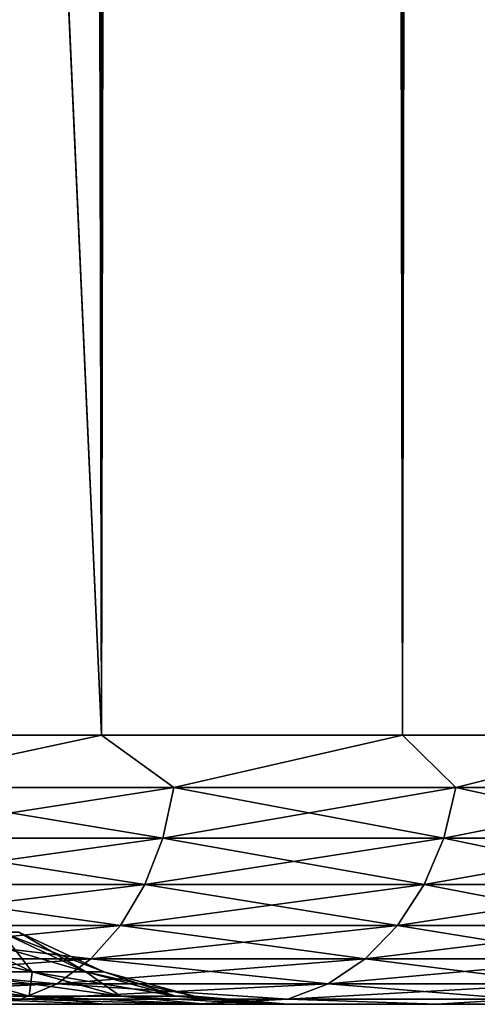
# Model space of a CAD drawing. Extents: x -265 to 265, y 0 to 607.
# Tile 26 of 256: x -239.7 to -237.99, y 0 to 3.66. Entities that reach past the tile are written whole.
import ezdxf

# ---------------------------------------------------------------- set-up
doc = ezdxf.new("R2010")
doc.units = 0
doc.header["$LTSCALE"] = 26.699852
for name, color, linetype in [('41', 7, 'CONTINUOUS'), ('43', 7, 'CONTINUOUS'), ('44', 7, 'CONTINUOUS'), ('45', 7, 'CONTINUOUS'), ('46', 7, 'CONTINUOUS'), ('70', 7, 'CONTINUOUS'), ('71', 7, 'CONTINUOUS')]:
    doc.layers.add(name, color=color, linetype=linetype)

msp = doc.modelspace()

# ---------------------------------------------------------------- linework, layer by layer
at = {"layer": '41', "color": 7, "linetype": 'CONTINUOUS'}
for points in [[(-239.0543, 0, 8.7288), (-240.1005, 0, 9.8995), (-239.3815, 0, 3.8648), (-239.0543, 0, 8.7288)], [(-239.3815, 0, 3.8648), (-240.1005, 0, 9.8995), (-239.9019, 0, 5.0714), (-239.3815, 0, 3.8648)], [(-240.1005, 0, -9.8995), (-239.0543, 0, -8.7288), (-239.9019, 0, -5.0714), (-240.1005, 0, -9.8995)], [(-239.9019, 0, -5.0714), (-239.0543, 0, -8.7288), (-239.3815, 0, -3.8648), (-239.9019, 0, -5.0714)], [(-239.0046, 0, 2.6059), (-239.0543, 0, 8.7288), (-239.3815, 0, 3.8648), (-239.0046, 0, 2.6059)], [(-239.3815, 0, -3.8648), (-239.0543, 0, -8.7288), (-239.0046, 0, -2.6059), (-239.3815, 0, -3.8648)], [(-238.1458, 0, 7.4484), (-239.0543, 0, 8.7288), (-238.1458, 0, -7.4484), (-238.1458, 0, 7.4484)], [(-238.1458, 0, -7.4484), (-239.0543, 0, 8.7288), (-238.7, 0), (-238.1458, 0, -7.4484)], [(-238.7, 0), (-239.0543, 0, 8.7288), (-238.7764, 0, 1.3118), (-238.7, 0)], [(-238.7764, 0, 1.3118), (-239.0543, 0, 8.7288), (-239.0046, 0, 2.6059), (-238.7764, 0, 1.3118)], [(-239.0543, 0, -8.7288), (-238.1458, 0, -7.4484), (-239.0046, 0, -2.6059), (-239.0543, 0, -8.7288)], [(-239.0046, 0, -2.6059), (-238.1458, 0, -7.4484), (-238.7764, 0, -1.3118), (-239.0046, 0, -2.6059)], [(-238.7764, 0, -1.3118), (-238.1458, 0, -7.4484), (-238.7, 0), (-238.7764, 0, -1.3118)], [(-237.3864, 0, 6.0743), (-238.1458, 0, 7.4484), (-237.3864, 0, -6.0743), (-237.3864, 0, 6.0743)], [(-237.3864, 0, -6.0743), (-238.1458, 0, 7.4484), (-238.1458, 0, -7.4484), (-237.3864, 0, -6.0743)]]:
    msp.add_3dface(points, dxfattribs=at)
at = {"layer": '43', "color": 7, "linetype": 'CONTINUOUS'}
for points in [[(-240.6477, 1, 11.7275), (-239.3934, 1, 10.6066), (-240.6477, 599, 11.7275), (-240.6477, 1, 11.7275)], [(-240.6477, 599, 11.7275), (-239.3934, 1, 10.6066), (-239.3934, 599, 10.6066), (-240.6477, 599, 11.7275)], [(-239.3934, 1, 10.6066), (-238.2725, 1, 9.3523), (-239.3934, 599, 10.6066), (-239.3934, 1, 10.6066)], [(-239.3934, 599, 10.6066), (-238.2725, 1, 9.3523), (-238.2725, 599, 9.3523), (-239.3934, 599, 10.6066)], [(-238.2725, 1, 9.3523), (-237.2991, 1, 7.9805), (-238.2725, 599, 9.3523), (-238.2725, 1, 9.3523)], [(-238.2725, 599, 9.3523), (-237.2991, 1, 7.9805), (-237.2991, 599, 7.9805), (-238.2725, 599, 9.3523)]]:
    msp.add_3dface(points, dxfattribs=at)
at = {"layer": '44', "color": 7, "linetype": 'CONTINUOUS'}
for points in [[(-239.3934, 599, -10.6066), (-239.3934, 1, -10.6066), (-240.25, 20, -11.399), (-239.3934, 599, -10.6066)], [(-238.2725, 1, -9.3523), (-239.3934, 1, -10.6066), (-238.2725, 599, -9.3523), (-238.2725, 1, -9.3523)], [(-238.2725, 599, -9.3523), (-239.3934, 1, -10.6066), (-239.3934, 599, -10.6066), (-238.2725, 599, -9.3523)], [(-237.2991, 1, -7.9805), (-238.2725, 1, -9.3523), (-237.2991, 599, -7.9805), (-237.2991, 1, -7.9805)], [(-237.2991, 599, -7.9805), (-238.2725, 1, -9.3523), (-238.2725, 599, -9.3523), (-237.2991, 599, -7.9805)], [(-239.3934, 1, -10.6066), (-240.6477, 1, -11.7275), (-240.25, 20, -11.399), (-239.3934, 1, -10.6066)]]:
    msp.add_3dface(points, dxfattribs=at)
at = {"layer": '45', "color": 7, "linetype": 'CONTINUOUS'}
for points in [[(-239.3934, 1, 10.6066), (-240.6477, 1, 11.7275), (-240.3015, 0.8061, 11.418), (-239.3934, 1, 10.6066)], [(-239.3934, 1, 10.6066), (-240.3015, 0.8061, 11.418), (-239.1239, 0.8061, 10.3024), (-239.3934, 1, 10.6066)], [(-238.2725, 1, 9.3523), (-239.3934, 1, 10.6066), (-239.1239, 0.8061, 10.3024), (-238.2725, 1, 9.3523)], [(-238.2725, 1, 9.3523), (-239.1239, 0.8061, 10.3024), (-238.0737, 0.8061, 9.0661), (-238.2725, 1, 9.3523)], [(-237.2991, 1, 7.9805), (-238.2725, 1, 9.3523), (-238.0737, 0.8061, 9.0661), (-237.2991, 1, 7.9805)], [(-237.2991, 1, 7.9805), (-238.0737, 0.8061, 9.0661), (-237.1634, 0.8061, 7.7235), (-237.2991, 1, 7.9805)], [(-240.3382, 0.6182, 11.3747), (-239.1651, 0.6182, 10.2634), (-240.3015, 0.8061, 11.418), (-240.3382, 0.6182, 11.3747)], [(-240.3015, 0.8061, 11.418), (-239.1651, 0.6182, 10.2634), (-239.1239, 0.8061, 10.3024), (-240.3015, 0.8061, 11.418)], [(-239.1651, 0.6182, 10.2634), (-238.1189, 0.6182, 9.0318), (-239.1239, 0.8061, 10.3024), (-239.1651, 0.6182, 10.2634)], [(-239.1239, 0.8061, 10.3024), (-238.1189, 0.6182, 9.0318), (-238.0737, 0.8061, 9.0661), (-239.1239, 0.8061, 10.3024)], [(-238.1189, 0.6182, 9.0318), (-237.212, 0.6182, 7.6943), (-238.0737, 0.8061, 9.0661), (-238.1189, 0.6182, 9.0318)], [(-238.0737, 0.8061, 9.0661), (-237.212, 0.6182, 7.6943), (-237.1634, 0.8061, 7.7235), (-238.0737, 0.8061, 9.0661)], [(-240.398, 0.4451, 11.3043), (-239.2321, 0.4451, 10.1999), (-240.3382, 0.6182, 11.3747), (-240.398, 0.4451, 11.3043)], [(-240.3382, 0.6182, 11.3747), (-239.2321, 0.4451, 10.1999), (-239.1651, 0.6182, 10.2634), (-240.3382, 0.6182, 11.3747)], [(-239.2321, 0.4451, 10.1999), (-238.1924, 0.4451, 8.9759), (-239.1651, 0.6182, 10.2634), (-239.2321, 0.4451, 10.1999)], [(-239.1651, 0.6182, 10.2634), (-238.1924, 0.4451, 8.9759), (-238.1189, 0.6182, 9.0318), (-239.1651, 0.6182, 10.2634)], [(-238.1924, 0.4451, 8.9759), (-237.2912, 0.4451, 7.6466), (-238.1189, 0.6182, 9.0318), (-238.1924, 0.4451, 8.9759)], [(-238.1189, 0.6182, 9.0318), (-237.2912, 0.4451, 7.6466), (-237.212, 0.6182, 7.6943), (-238.1189, 0.6182, 9.0318)], [(-240.4786, 0.2933, 11.2095), (-239.3224, 0.2933, 10.1144), (-240.398, 0.4451, 11.3043), (-240.4786, 0.2933, 11.2095)], [(-240.398, 0.4451, 11.3043), (-239.3224, 0.2933, 10.1144), (-239.2321, 0.4451, 10.1999), (-240.398, 0.4451, 11.3043)], [(-239.3224, 0.2933, 10.1144), (-238.2914, 0.2933, 8.9006), (-239.2321, 0.4451, 10.1999), (-239.3224, 0.2933, 10.1144)], [(-239.2321, 0.4451, 10.1999), (-238.2914, 0.2933, 8.9006), (-238.1924, 0.4451, 8.9759), (-239.2321, 0.4451, 10.1999)], [(-238.2914, 0.2933, 8.9006), (-237.3978, 0.2933, 7.5825), (-238.1924, 0.4451, 8.9759), (-238.2914, 0.2933, 8.9006)], [(-238.1924, 0.4451, 8.9759), (-237.3978, 0.2933, 7.5825), (-237.2912, 0.4451, 7.6466), (-238.1924, 0.4451, 8.9759)], [(-240.5767, 0.1687, 11.094), (-239.4325, 0.1687, 10.0101), (-240.4786, 0.2933, 11.2095), (-240.5767, 0.1687, 11.094)], [(-240.4786, 0.2933, 11.2095), (-239.4325, 0.1687, 10.0101), (-239.3224, 0.2933, 10.1144), (-240.4786, 0.2933, 11.2095)], [(-239.4325, 0.1687, 10.0101), (-238.4122, 0.1687, 8.8089), (-239.3224, 0.2933, 10.1144), (-239.4325, 0.1687, 10.0101)], [(-239.3224, 0.2933, 10.1144), (-238.4122, 0.1687, 8.8089), (-238.2914, 0.2933, 8.9006), (-239.3224, 0.2933, 10.1144)], [(-238.4122, 0.1687, 8.8089), (-237.5277, 0.1687, 7.5043), (-238.2914, 0.2933, 8.9006), (-238.4122, 0.1687, 8.8089)], [(-238.2914, 0.2933, 8.9006), (-237.5277, 0.1687, 7.5043), (-237.3978, 0.2933, 7.5825), (-238.2914, 0.2933, 8.9006)], [(-240.6887, 0.0762, 10.9621), (-239.5581, 0.0762, 9.8911), (-240.5767, 0.1687, 11.094), (-240.6887, 0.0762, 10.9621)], [(-240.5767, 0.1687, 11.094), (-239.5581, 0.0762, 9.8911), (-239.4325, 0.1687, 10.0101), (-240.5767, 0.1687, 11.094)], [(-239.5581, 0.0762, 9.8911), (-238.5499, 0.0762, 8.7041), (-239.4325, 0.1687, 10.0101), (-239.5581, 0.0762, 9.8911)], [(-239.4325, 0.1687, 10.0101), (-238.5499, 0.0762, 8.7041), (-238.4122, 0.1687, 8.8089), (-239.4325, 0.1687, 10.0101)], [(-238.5499, 0.0762, 8.7041), (-237.6759, 0.0762, 7.4151), (-238.4122, 0.1687, 8.8089), (-238.5499, 0.0762, 8.7041)], [(-238.4122, 0.1687, 8.8089), (-237.6759, 0.0762, 7.4151), (-237.5277, 0.1687, 7.5043), (-238.4122, 0.1687, 8.8089)], [(-240.8103, 0.0192, 10.819), (-239.6944, 0.0192, 9.762), (-240.6887, 0.0762, 10.9621), (-240.8103, 0.0192, 10.819)], [(-240.6887, 0.0762, 10.9621), (-239.6944, 0.0192, 9.762), (-239.5581, 0.0762, 9.8911), (-240.6887, 0.0762, 10.9621)], [(-239.6944, 0.0192, 9.762), (-238.6994, 0.0192, 8.5905), (-239.5581, 0.0762, 9.8911), (-239.6944, 0.0192, 9.762)], [(-239.5581, 0.0762, 9.8911), (-238.6994, 0.0192, 8.5905), (-238.5499, 0.0762, 8.7041), (-239.5581, 0.0762, 9.8911)], [(-238.6994, 0.0192, 8.5905), (-237.8368, 0.0192, 7.3183), (-238.5499, 0.0762, 8.7041), (-238.6994, 0.0192, 8.5905)], [(-238.5499, 0.0762, 8.7041), (-237.8368, 0.0192, 7.3183), (-237.6759, 0.0762, 7.4151), (-238.5499, 0.0762, 8.7041)], [(-240.8103, 0.0192, 10.819), (-240.1005, 0, 9.8995), (-239.6944, 0.0192, 9.762), (-240.8103, 0.0192, 10.819)], [(-240.1005, 0, 9.8995), (-239.0543, 0, 8.7288), (-239.6944, 0.0192, 9.762), (-240.1005, 0, 9.8995)], [(-239.6944, 0.0192, 9.762), (-239.0543, 0, 8.7288), (-238.6994, 0.0192, 8.5905), (-239.6944, 0.0192, 9.762)], [(-239.0543, 0, 8.7288), (-238.1458, 0, 7.4484), (-238.6994, 0.0192, 8.5905), (-239.0543, 0, 8.7288)], [(-238.6994, 0.0192, 8.5905), (-238.1458, 0, 7.4484), (-237.8368, 0.0192, 7.3183), (-238.6994, 0.0192, 8.5905)], [(-238.1458, 0, 7.4484), (-237.3864, 0, 6.0743), (-237.8368, 0.0192, 7.3183), (-238.1458, 0, 7.4484)]]:
    msp.add_3dface(points, dxfattribs=at)
at = {"layer": '46', "color": 7, "linetype": 'CONTINUOUS'}
for points in [[(-240.6477, 1, -11.7275), (-239.3934, 1, -10.6066), (-240.3015, 0.8061, -11.418), (-240.6477, 1, -11.7275)], [(-239.3934, 1, -10.6066), (-239.1239, 0.8061, -10.3024), (-240.3015, 0.8061, -11.418), (-239.3934, 1, -10.6066)], [(-239.3934, 1, -10.6066), (-238.2725, 1, -9.3523), (-239.1239, 0.8061, -10.3024), (-239.3934, 1, -10.6066)], [(-238.2725, 1, -9.3523), (-238.0737, 0.8061, -9.0661), (-239.1239, 0.8061, -10.3024), (-238.2725, 1, -9.3523)], [(-238.2725, 1, -9.3523), (-237.2991, 1, -7.9805), (-238.0737, 0.8061, -9.0661), (-238.2725, 1, -9.3523)], [(-237.2991, 1, -7.9805), (-237.1634, 0.8061, -7.7235), (-238.0737, 0.8061, -9.0661), (-237.2991, 1, -7.9805)], [(-239.1651, 0.6182, -10.2634), (-240.3382, 0.6182, -11.3747), (-239.1239, 0.8061, -10.3024), (-239.1651, 0.6182, -10.2634)], [(-239.1239, 0.8061, -10.3024), (-240.3382, 0.6182, -11.3747), (-240.3015, 0.8061, -11.418), (-239.1239, 0.8061, -10.3024)], [(-238.1189, 0.6182, -9.0318), (-239.1651, 0.6182, -10.2634), (-238.0737, 0.8061, -9.0661), (-238.1189, 0.6182, -9.0318)], [(-238.0737, 0.8061, -9.0661), (-239.1651, 0.6182, -10.2634), (-239.1239, 0.8061, -10.3024), (-238.0737, 0.8061, -9.0661)], [(-237.212, 0.6182, -7.6943), (-238.1189, 0.6182, -9.0318), (-237.1634, 0.8061, -7.7235), (-237.212, 0.6182, -7.6943)], [(-237.1634, 0.8061, -7.7235), (-238.1189, 0.6182, -9.0318), (-238.0737, 0.8061, -9.0661), (-237.1634, 0.8061, -7.7235)], [(-239.2321, 0.4451, -10.1999), (-240.398, 0.4451, -11.3043), (-239.1651, 0.6182, -10.2634), (-239.2321, 0.4451, -10.1999)], [(-239.1651, 0.6182, -10.2634), (-240.398, 0.4451, -11.3043), (-240.3382, 0.6182, -11.3747), (-239.1651, 0.6182, -10.2634)], [(-238.1924, 0.4451, -8.9759), (-239.2321, 0.4451, -10.1999), (-238.1189, 0.6182, -9.0318), (-238.1924, 0.4451, -8.9759)], [(-238.1189, 0.6182, -9.0318), (-239.2321, 0.4451, -10.1999), (-239.1651, 0.6182, -10.2634), (-238.1189, 0.6182, -9.0318)], [(-237.2912, 0.4451, -7.6466), (-238.1924, 0.4451, -8.9759), (-237.212, 0.6182, -7.6943), (-237.2912, 0.4451, -7.6466)], [(-237.212, 0.6182, -7.6943), (-238.1924, 0.4451, -8.9759), (-238.1189, 0.6182, -9.0318), (-237.212, 0.6182, -7.6943)], [(-239.3224, 0.2933, -10.1144), (-240.4786, 0.2933, -11.2095), (-239.2321, 0.4451, -10.1999), (-239.3224, 0.2933, -10.1144)], [(-239.2321, 0.4451, -10.1999), (-240.4786, 0.2933, -11.2095), (-240.398, 0.4451, -11.3043), (-239.2321, 0.4451, -10.1999)], [(-238.2914, 0.2933, -8.9006), (-239.3224, 0.2933, -10.1144), (-238.1924, 0.4451, -8.9759), (-238.2914, 0.2933, -8.9006)], [(-238.1924, 0.4451, -8.9759), (-239.3224, 0.2933, -10.1144), (-239.2321, 0.4451, -10.1999), (-238.1924, 0.4451, -8.9759)], [(-237.3978, 0.2933, -7.5825), (-238.2914, 0.2933, -8.9006), (-237.2912, 0.4451, -7.6466), (-237.3978, 0.2933, -7.5825)], [(-237.2912, 0.4451, -7.6466), (-238.2914, 0.2933, -8.9006), (-238.1924, 0.4451, -8.9759), (-237.2912, 0.4451, -7.6466)], [(-239.4325, 0.1687, -10.0101), (-240.5767, 0.1687, -11.094), (-239.3224, 0.2933, -10.1144), (-239.4325, 0.1687, -10.0101)], [(-239.3224, 0.2933, -10.1144), (-240.5767, 0.1687, -11.094), (-240.4786, 0.2933, -11.2095), (-239.3224, 0.2933, -10.1144)], [(-238.4122, 0.1687, -8.8089), (-239.4325, 0.1687, -10.0101), (-238.2914, 0.2933, -8.9006), (-238.4122, 0.1687, -8.8089)], [(-238.2914, 0.2933, -8.9006), (-239.4325, 0.1687, -10.0101), (-239.3224, 0.2933, -10.1144), (-238.2914, 0.2933, -8.9006)], [(-237.5277, 0.1687, -7.5043), (-238.4122, 0.1687, -8.8089), (-237.3978, 0.2933, -7.5825), (-237.5277, 0.1687, -7.5043)], [(-237.3978, 0.2933, -7.5825), (-238.4122, 0.1687, -8.8089), (-238.2914, 0.2933, -8.9006), (-237.3978, 0.2933, -7.5825)], [(-239.5581, 0.0762, -9.8911), (-240.6887, 0.0762, -10.9621), (-239.4325, 0.1687, -10.0101), (-239.5581, 0.0762, -9.8911)], [(-239.4325, 0.1687, -10.0101), (-240.6887, 0.0762, -10.9621), (-240.5767, 0.1687, -11.094), (-239.4325, 0.1687, -10.0101)], [(-238.5499, 0.0762, -8.7041), (-239.5581, 0.0762, -9.8911), (-238.4122, 0.1687, -8.8089), (-238.5499, 0.0762, -8.7041)], [(-238.4122, 0.1687, -8.8089), (-239.5581, 0.0762, -9.8911), (-239.4325, 0.1687, -10.0101), (-238.4122, 0.1687, -8.8089)], [(-237.6759, 0.0762, -7.4151), (-238.5499, 0.0762, -8.7041), (-237.5277, 0.1687, -7.5043), (-237.6759, 0.0762, -7.4151)], [(-237.5277, 0.1687, -7.5043), (-238.5499, 0.0762, -8.7041), (-238.4122, 0.1687, -8.8089), (-237.5277, 0.1687, -7.5043)], [(-239.6944, 0.0192, -9.762), (-240.8103, 0.0192, -10.819), (-239.5581, 0.0762, -9.8911), (-239.6944, 0.0192, -9.762)], [(-239.5581, 0.0762, -9.8911), (-240.8103, 0.0192, -10.819), (-240.6887, 0.0762, -10.9621), (-239.5581, 0.0762, -9.8911)], [(-238.6994, 0.0192, -8.5905), (-239.6944, 0.0192, -9.762), (-238.5499, 0.0762, -8.7041), (-238.6994, 0.0192, -8.5905)], [(-238.5499, 0.0762, -8.7041), (-239.6944, 0.0192, -9.762), (-239.5581, 0.0762, -9.8911), (-238.5499, 0.0762, -8.7041)], [(-237.8368, 0.0192, -7.3183), (-238.6994, 0.0192, -8.5905), (-237.6759, 0.0762, -7.4151), (-237.8368, 0.0192, -7.3183)], [(-237.6759, 0.0762, -7.4151), (-238.6994, 0.0192, -8.5905), (-238.5499, 0.0762, -8.7041), (-237.6759, 0.0762, -7.4151)], [(-239.6944, 0.0192, -9.762), (-240.1005, 0, -9.8995), (-240.8103, 0.0192, -10.819), (-239.6944, 0.0192, -9.762)], [(-239.0543, 0, -8.7288), (-240.1005, 0, -9.8995), (-239.6944, 0.0192, -9.762), (-239.0543, 0, -8.7288)], [(-238.6994, 0.0192, -8.5905), (-239.0543, 0, -8.7288), (-239.6944, 0.0192, -9.762), (-238.6994, 0.0192, -8.5905)], [(-238.1458, 0, -7.4484), (-239.0543, 0, -8.7288), (-238.6994, 0.0192, -8.5905), (-238.1458, 0, -7.4484)], [(-237.8368, 0.0192, -7.3183), (-238.1458, 0, -7.4484), (-238.6994, 0.0192, -8.5905), (-237.8368, 0.0192, -7.3183)], [(-237.3864, 0, -6.0743), (-238.1458, 0, -7.4484), (-237.8368, 0.0192, -7.3183), (-237.3864, 0, -6.0743)]]:
    msp.add_3dface(points, dxfattribs=at)
at = {"layer": '70', "color": 7, "linetype": 'CONTINUOUS'}
for points in [[(-239.9801, 0.1207, -3.5061), (-239.6505, 0.1207, -2.3622), (-240.2786, 0.2683, -3.4017), (-239.9801, 0.1207, -3.5061)], [(-240.2786, 0.2683, -3.4017), (-239.6505, 0.1207, -2.3622), (-239.9588, 0.2683, -2.2918), (-240.2786, 0.2683, -3.4017)], [(-239.6505, 0.1207, -2.3622), (-239.4511, 0.1207, -1.1886), (-239.9588, 0.2683, -2.2918), (-239.6505, 0.1207, -2.3622)], [(-239.9588, 0.2683, -2.2918), (-239.4511, 0.1207, -1.1886), (-239.7654, 0.2683, -1.1532), (-239.9588, 0.2683, -2.2918)], [(-239.4511, 0.1207, -1.1886), (-239.3844, 0.1207), (-239.7654, 0.2683, -1.1532), (-239.4511, 0.1207, -1.1886)], [(-239.7654, 0.2683, -1.1532), (-239.3844, 0.1207), (-239.7006, 0.2683), (-239.7654, 0.2683, -1.1532)], [(-240.132, 0.0304, -4.7522), (-239.6619, 0.0304, -3.6174), (-240.4356, 0.1207, -4.6059), (-240.132, 0.0304, -4.7522)], [(-240.4356, 0.1207, -4.6059), (-239.6619, 0.0304, -3.6174), (-239.9801, 0.1207, -3.5061), (-240.4356, 0.1207, -4.6059)], [(-239.6619, 0.0304, -3.6174), (-239.3219, 0.0304, -2.4372), (-239.9801, 0.1207, -3.5061), (-239.6619, 0.0304, -3.6174)], [(-239.9801, 0.1207, -3.5061), (-239.3219, 0.0304, -2.4372), (-239.6505, 0.1207, -2.3622), (-239.9801, 0.1207, -3.5061)], [(-239.3219, 0.0304, -2.4372), (-239.1162, 0.0304, -1.2263), (-239.6505, 0.1207, -2.3622), (-239.3219, 0.0304, -2.4372)], [(-239.6505, 0.1207, -2.3622), (-239.1162, 0.0304, -1.2263), (-239.4511, 0.1207, -1.1886), (-239.6505, 0.1207, -2.3622)], [(-239.1162, 0.0304, -1.2263), (-239.0473, 0.0304), (-239.4511, 0.1207, -1.1886), (-239.1162, 0.0304, -1.2263)], [(-239.4511, 0.1207, -1.1886), (-239.0473, 0.0304), (-239.3844, 0.1207), (-239.4511, 0.1207, -1.1886)], [(-239.9019, 0, -5.0714), (-239.3815, 0, -3.8648), (-240.132, 0.0304, -4.7522), (-239.9019, 0, -5.0714)], [(-240.132, 0.0304, -4.7522), (-239.3815, 0, -3.8648), (-239.6619, 0.0304, -3.6174), (-240.132, 0.0304, -4.7522)], [(-239.3815, 0, -3.8648), (-239.0046, 0, -2.6059), (-239.6619, 0.0304, -3.6174), (-239.3815, 0, -3.8648)], [(-239.6619, 0.0304, -3.6174), (-239.0046, 0, -2.6059), (-239.3219, 0.0304, -2.4372), (-239.6619, 0.0304, -3.6174)], [(-239.0046, 0, -2.6059), (-238.7764, 0, -1.3118), (-239.3219, 0.0304, -2.4372), (-239.0046, 0, -2.6059)], [(-239.3219, 0.0304, -2.4372), (-238.7764, 0, -1.3118), (-239.1162, 0.0304, -1.2263), (-239.3219, 0.0304, -2.4372)], [(-238.7764, 0, -1.3118), (-238.7, 0), (-239.1162, 0.0304, -1.2263), (-238.7764, 0, -1.3118)], [(-239.1162, 0.0304, -1.2263), (-238.7, 0), (-239.0473, 0.0304), (-239.1162, 0.0304, -1.2263)]]:
    msp.add_3dface(points, dxfattribs=at)
at = {"layer": '71', "color": 7, "linetype": 'CONTINUOUS'}
for points in [[(-239.6505, 0.1207, 2.3622), (-239.9801, 0.1207, 3.5061), (-239.9588, 0.2683, 2.2918), (-239.6505, 0.1207, 2.3622)], [(-239.7654, 0.2683, 1.1532), (-239.6505, 0.1207, 2.3622), (-239.9588, 0.2683, 2.2918), (-239.7654, 0.2683, 1.1532)], [(-239.7006, 0.2683), (-239.4511, 0.1207, 1.1886), (-239.7654, 0.2683, 1.1532), (-239.7006, 0.2683)], [(-239.4511, 0.1207, 1.1886), (-239.6505, 0.1207, 2.3622), (-239.7654, 0.2683, 1.1532), (-239.4511, 0.1207, 1.1886)], [(-239.7006, 0.2683), (-239.3844, 0.1207), (-239.4511, 0.1207, 1.1886), (-239.7006, 0.2683)], [(-239.6619, 0.0304, 3.6174), (-240.132, 0.0304, 4.7522), (-239.9801, 0.1207, 3.5061), (-239.6619, 0.0304, 3.6174)], [(-239.6505, 0.1207, 2.3622), (-239.6619, 0.0304, 3.6174), (-239.9801, 0.1207, 3.5061), (-239.6505, 0.1207, 2.3622)], [(-239.3219, 0.0304, 2.4372), (-239.6619, 0.0304, 3.6174), (-239.6505, 0.1207, 2.3622), (-239.3219, 0.0304, 2.4372)], [(-239.4511, 0.1207, 1.1886), (-239.3219, 0.0304, 2.4372), (-239.6505, 0.1207, 2.3622), (-239.4511, 0.1207, 1.1886)], [(-239.3844, 0.1207), (-239.1162, 0.0304, 1.2263), (-239.4511, 0.1207, 1.1886), (-239.3844, 0.1207)], [(-239.1162, 0.0304, 1.2263), (-239.3219, 0.0304, 2.4372), (-239.4511, 0.1207, 1.1886), (-239.1162, 0.0304, 1.2263)], [(-239.3844, 0.1207), (-239.0473, 0.0304), (-239.1162, 0.0304, 1.2263), (-239.3844, 0.1207)], [(-239.3815, 0, 3.8648), (-239.9019, 0, 5.0714), (-240.132, 0.0304, 4.7522), (-239.3815, 0, 3.8648)], [(-239.6619, 0.0304, 3.6174), (-239.3815, 0, 3.8648), (-240.132, 0.0304, 4.7522), (-239.6619, 0.0304, 3.6174)], [(-239.0046, 0, 2.6059), (-239.3815, 0, 3.8648), (-239.6619, 0.0304, 3.6174), (-239.0046, 0, 2.6059)], [(-239.3219, 0.0304, 2.4372), (-239.0046, 0, 2.6059), (-239.6619, 0.0304, 3.6174), (-239.3219, 0.0304, 2.4372)], [(-238.7764, 0, 1.3118), (-239.0046, 0, 2.6059), (-239.3219, 0.0304, 2.4372), (-238.7764, 0, 1.3118)], [(-239.1162, 0.0304, 1.2263), (-238.7764, 0, 1.3118), (-239.3219, 0.0304, 2.4372), (-239.1162, 0.0304, 1.2263)], [(-239.0473, 0.0304), (-238.7764, 0, 1.3118), (-239.1162, 0.0304, 1.2263), (-239.0473, 0.0304)], [(-238.7, 0), (-238.7764, 0, 1.3118), (-239.0473, 0.0304), (-238.7, 0)]]:
    msp.add_3dface(points, dxfattribs=at)

doc.saveas('drawing.dxf')
